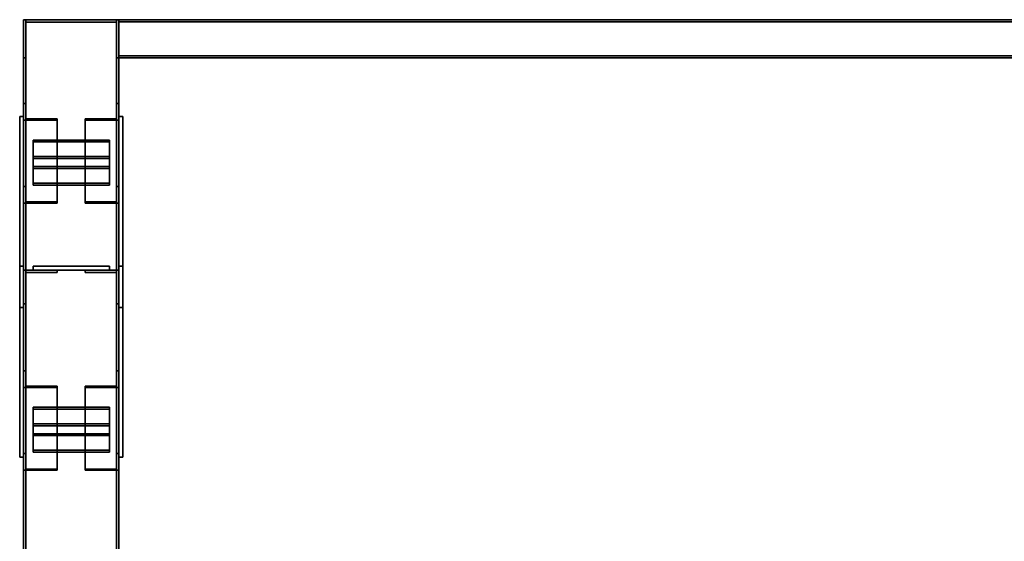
# Model space of a CAD drawing. Extents: x 13429 to 13460.1, y 572.8 to 605.1.
# Tile 197 of 256: x 13428.998 to 13430.288, y 604.463 to 605.146. Entities that reach past the tile are written whole.
import ezdxf

# ---------------------------------------------------------------- set-up
doc = ezdxf.new("R2010")
doc.units = 0
doc.header["$LTSCALE"] = 150
doc.header["$MEASUREMENT"] = 0
doc.layers.add('3DFACE_PLATE', color=7, linetype='CONTINUOUS')
doc.layers.add('3DFACE_SHAPE', color=7, linetype='CONTINUOUS')

msp = doc.modelspace()

# ---------------------------------------------------------------- linework, layer by layer
at = {"layer": '3DFACE_PLATE', "color": 6}
for points, invisible_edges in [([(13428.9983, 605.019, 0.165), (13428.9983, 605.019, 0.02), (13428.9983, 604.769, 0.165)], 2), ([(13428.9983, 605.019, 0.02), (13428.9983, 604.769, 0.02), (13428.9983, 604.769, 0.165)], 12), ([(13428.9983, 604.769, 0.165), (13429.0033, 604.769, 0.165), (13428.9983, 605.019, 0.165)], 2), ([(13429.0033, 604.769, 0.165), (13429.0033, 605.019, 0.165), (13428.9983, 605.019, 0.165)], 12), ([(13428.9983, 605.019, 0.02), (13429.0033, 605.019, 0.02), (13428.9983, 604.769, 0.02)], 2), ([(13429.0033, 605.019, 0.02), (13429.0033, 604.769, 0.02), (13428.9983, 604.769, 0.02)], 12), ([(13428.9983, 605.019, 0.165), (13429.0033, 605.019, 0.165), (13428.9983, 605.019, 0.02)], 2), ([(13429.0033, 605.019, 0.165), (13429.0033, 605.019, 0.02), (13428.9983, 605.019, 0.02)], 12), ([(13429.0033, 604.769, 0.165), (13429.0033, 604.769, 0.02), (13429.0033, 605.019, 0.165)], 2), ([(13429.0033, 604.769, 0.02), (13429.0033, 605.019, 0.02), (13429.0033, 605.019, 0.165)], 12), ([(13429.1283, 605.019, 0.165), (13429.1283, 605.019, 0.02), (13429.1283, 604.769, 0.165)], 2), ([(13429.1283, 605.019, 0.02), (13429.1283, 604.769, 0.02), (13429.1283, 604.769, 0.165)], 12), ([(13429.1283, 604.769, 0.165), (13429.1333, 604.769, 0.165), (13429.1283, 605.019, 0.165)], 2), ([(13429.1333, 604.769, 0.165), (13429.1333, 605.019, 0.165), (13429.1283, 605.019, 0.165)], 12), ([(13429.1283, 605.019, 0.02), (13429.1333, 605.019, 0.02), (13429.1283, 604.769, 0.02)], 2), ([(13429.1333, 605.019, 0.02), (13429.1333, 604.769, 0.02), (13429.1283, 604.769, 0.02)], 12), ([(13429.1283, 605.019, 0.165), (13429.1333, 605.019, 0.165), (13429.1283, 605.019, 0.02)], 2), ([(13429.1333, 605.019, 0.165), (13429.1333, 605.019, 0.02), (13429.1283, 605.019, 0.02)], 12), ([(13429.1333, 604.769, 0.165), (13429.1333, 604.769, 0.02), (13429.1333, 605.019, 0.165)], 2), ([(13429.1333, 604.769, 0.02), (13429.1333, 605.019, 0.02), (13429.1333, 605.019, 0.165)], 12), ([(13429.0158, 604.9536, 0.1254), (13429.0158, 604.9883, 0.1452), (13429.1158, 604.9536, 0.1254)], 2), ([(13429.0158, 604.9883, 0.1452), (13429.1158, 604.9883, 0.1452), (13429.1158, 604.9536, 0.1254)], 12), ([(13429.0158, 604.9859, 0.1496), (13429.0158, 604.9883, 0.1452), (13429.0158, 604.9511, 0.1297)], 2), ([(13429.0158, 604.9883, 0.1452), (13429.0158, 604.9536, 0.1254), (13429.0158, 604.9511, 0.1297)], 12), ([(13429.1158, 604.9859, 0.1496), (13429.1158, 604.9883, 0.1452), (13429.0158, 604.9859, 0.1496)], 2), ([(13429.1158, 604.9883, 0.1452), (13429.0158, 604.9883, 0.1452), (13429.0158, 604.9859, 0.1496)], 12), ([(13429.1158, 604.9511, 0.1297), (13429.1158, 604.9859, 0.1496), (13429.0158, 604.9511, 0.1297)], 2), ([(13429.1158, 604.9859, 0.1496), (13429.0158, 604.9859, 0.1496), (13429.0158, 604.9511, 0.1297)], 12), ([(13429.1158, 604.9536, 0.1254), (13429.1158, 604.9883, 0.1452), (13429.1158, 604.9859, 0.1496)], 12), ([(13429.1158, 604.9511, 0.1297), (13429.1158, 604.9536, 0.1254), (13429.1158, 604.9859, 0.1496)], 2), ([(13429.0158, 604.9319, 0.113), (13429.0158, 604.9666, 0.1328), (13429.1158, 604.9319, 0.113)], 2), ([(13429.0158, 604.9666, 0.1328), (13429.1158, 604.9666, 0.1328), (13429.1158, 604.9319, 0.113)], 12), ([(13429.0158, 604.9641, 0.1372), (13429.0158, 604.9666, 0.1328), (13429.0158, 604.9294, 0.1173)], 2), ([(13429.0158, 604.9666, 0.1328), (13429.0158, 604.9319, 0.113), (13429.0158, 604.9294, 0.1173)], 12), ([(13429.1158, 604.9641, 0.1372), (13429.1158, 604.9666, 0.1328), (13429.0158, 604.9641, 0.1372)], 2), ([(13429.1158, 604.9666, 0.1328), (13429.0158, 604.9666, 0.1328), (13429.0158, 604.9641, 0.1372)], 12), ([(13429.1158, 604.9294, 0.1173), (13429.1158, 604.9641, 0.1372), (13429.0158, 604.9294, 0.1173)], 2), ([(13429.1158, 604.9641, 0.1372), (13429.0158, 604.9641, 0.1372), (13429.0158, 604.9294, 0.1173)], 12), ([(13429.1158, 604.9319, 0.113), (13429.1158, 604.9666, 0.1328), (13429.1158, 604.9641, 0.1372)], 12), ([(13429.1158, 604.9294, 0.1173), (13429.1158, 604.9319, 0.113), (13429.1158, 604.9641, 0.1372)], 2), ([(13429.0158, 604.9511, 0.1297), (13429.0158, 604.9536, 0.1254), (13429.1158, 604.9511, 0.1297)], 2), ([(13429.0158, 604.9536, 0.1254), (13429.1158, 604.9536, 0.1254), (13429.1158, 604.9511, 0.1297)], 12), ([(13429.0158, 604.9294, 0.1173), (13429.0158, 604.9319, 0.113), (13429.1158, 604.9294, 0.1173)], 2), ([(13429.0158, 604.9319, 0.113), (13429.1158, 604.9319, 0.113), (13429.1158, 604.9294, 0.1173)], 12), ([(13428.9983, 604.573, 0.055), (13428.9983, 604.573, 0.2), (13428.9983, 604.823, 0.055)], 2), ([(13428.9983, 604.573, 0.2), (13428.9983, 604.823, 0.2), (13428.9983, 604.823, 0.055)], 12), ([(13428.9983, 604.823, 0.055), (13429.0033, 604.823, 0.055), (13428.9983, 604.573, 0.055)], 2), ([(13429.0033, 604.823, 0.055), (13429.0033, 604.573, 0.055), (13428.9983, 604.573, 0.055)], 12), ([(13428.9983, 604.823, 0.2), (13429.0033, 604.823, 0.2), (13428.9983, 604.823, 0.055)], 2), ([(13429.0033, 604.823, 0.2), (13429.0033, 604.823, 0.055), (13428.9983, 604.823, 0.055)], 12), ([(13428.9983, 604.573, 0.2), (13429.0033, 604.573, 0.2), (13428.9983, 604.823, 0.2)], 2), ([(13429.0033, 604.573, 0.2), (13429.0033, 604.823, 0.2), (13428.9983, 604.823, 0.2)], 12), ([(13429.0033, 604.823, 0.055), (13429.0033, 604.823, 0.2), (13429.0033, 604.573, 0.055)], 2), ([(13429.0033, 604.823, 0.2), (13429.0033, 604.573, 0.2), (13429.0033, 604.573, 0.055)], 12), ([(13429.1158, 604.823, 0.1135), (13429.1158, 604.823, 0.0735), (13429.0158, 604.823, 0.1135)], 2), ([(13429.1158, 604.823, 0.0735), (13429.0158, 604.823, 0.0735), (13429.0158, 604.823, 0.1135)], 12), ([(13429.0158, 604.823, 0.1135), (13429.0158, 604.818, 0.1135), (13429.1158, 604.823, 0.1135)], 2), ([(13429.0158, 604.818, 0.1135), (13429.1158, 604.818, 0.1135), (13429.1158, 604.823, 0.1135)], 12), ([(13429.0158, 604.823, 0.0735), (13429.0158, 604.818, 0.0735), (13429.0158, 604.823, 0.1135)], 2), ([(13429.0158, 604.818, 0.0735), (13429.0158, 604.818, 0.1135), (13429.0158, 604.823, 0.1135)], 12), ([(13429.1158, 604.823, 0.0735), (13429.1158, 604.818, 0.0735), (13429.0158, 604.823, 0.0735)], 2), ([(13429.1158, 604.818, 0.0735), (13429.0158, 604.818, 0.0735), (13429.0158, 604.823, 0.0735)], 12), ([(13429.1158, 604.823, 0.1465), (13429.1158, 604.823, 0.1065), (13429.0158, 604.823, 0.1465)], 2), ([(13429.1158, 604.823, 0.1065), (13429.0158, 604.823, 0.1065), (13429.0158, 604.823, 0.1465)], 12), ([(13429.0158, 604.823, 0.1465), (13429.0158, 604.818, 0.1465), (13429.1158, 604.823, 0.1465)], 2), ([(13429.0158, 604.818, 0.1465), (13429.1158, 604.818, 0.1465), (13429.1158, 604.823, 0.1465)], 12), ([(13429.0158, 604.823, 0.1065), (13429.0158, 604.818, 0.1065), (13429.0158, 604.823, 0.1465)], 2), ([(13429.0158, 604.818, 0.1065), (13429.0158, 604.818, 0.1465), (13429.0158, 604.823, 0.1465)], 12), ([(13429.1158, 604.823, 0.1065), (13429.1158, 604.818, 0.1065), (13429.0158, 604.823, 0.1065)], 2), ([(13429.1158, 604.818, 0.1065), (13429.0158, 604.818, 0.1065), (13429.0158, 604.823, 0.1065)], 12), ([(13429.0158, 604.818, 0.1135), (13429.0158, 604.818, 0.0735), (13429.1158, 604.818, 0.1135)], 2), ([(13429.0158, 604.818, 0.0735), (13429.1158, 604.818, 0.0735), (13429.1158, 604.818, 0.1135)], 12), ([(13429.0158, 604.818, 0.1465), (13429.0158, 604.818, 0.1065), (13429.1158, 604.818, 0.1465)], 2), ([(13429.0158, 604.818, 0.1065), (13429.1158, 604.818, 0.1065), (13429.1158, 604.818, 0.1465)], 12), ([(13429.1158, 604.823, 0.1135), (13429.1158, 604.818, 0.1135), (13429.1158, 604.823, 0.0735)], 2), ([(13429.1158, 604.818, 0.1135), (13429.1158, 604.818, 0.0735), (13429.1158, 604.823, 0.0735)], 12), ([(13429.1158, 604.823, 0.1465), (13429.1158, 604.818, 0.1465), (13429.1158, 604.823, 0.1065)], 2), ([(13429.1158, 604.818, 0.1465), (13429.1158, 604.818, 0.1065), (13429.1158, 604.823, 0.1065)], 12), ([(13429.1283, 604.573, 0.055), (13429.1283, 604.573, 0.2), (13429.1283, 604.823, 0.055)], 2), ([(13429.1283, 604.573, 0.2), (13429.1283, 604.823, 0.2), (13429.1283, 604.823, 0.055)], 12), ([(13429.1283, 604.823, 0.055), (13429.1333, 604.823, 0.055), (13429.1283, 604.573, 0.055)], 2), ([(13429.1333, 604.823, 0.055), (13429.1333, 604.573, 0.055), (13429.1283, 604.573, 0.055)], 12), ([(13429.1283, 604.823, 0.2), (13429.1333, 604.823, 0.2), (13429.1283, 604.823, 0.055)], 2), ([(13429.1333, 604.823, 0.2), (13429.1333, 604.823, 0.055), (13429.1283, 604.823, 0.055)], 12), ([(13429.1283, 604.573, 0.2), (13429.1333, 604.573, 0.2), (13429.1283, 604.823, 0.2)], 2), ([(13429.1333, 604.573, 0.2), (13429.1333, 604.823, 0.2), (13429.1283, 604.823, 0.2)], 12), ([(13429.1333, 604.823, 0.055), (13429.1333, 604.823, 0.2), (13429.1333, 604.573, 0.055)], 2), ([(13429.1333, 604.823, 0.2), (13429.1333, 604.573, 0.2), (13429.1333, 604.573, 0.055)], 12), ([(13428.9983, 604.769, 0.02), (13429.0033, 604.769, 0.02), (13428.9983, 604.769, 0.165)], 2), ([(13429.0033, 604.769, 0.02), (13429.0033, 604.769, 0.165), (13428.9983, 604.769, 0.165)], 12), ([(13429.1283, 604.769, 0.02), (13429.1333, 604.769, 0.02), (13429.1283, 604.769, 0.165)], 2), ([(13429.1333, 604.769, 0.02), (13429.1333, 604.769, 0.165), (13429.1283, 604.769, 0.165)], 12), ([(13429.0158, 604.6036, 0.1254), (13429.0158, 604.6383, 0.1452), (13429.1158, 604.6036, 0.1254)], 2), ([(13429.0158, 604.6383, 0.1452), (13429.1158, 604.6383, 0.1452), (13429.1158, 604.6036, 0.1254)], 12), ([(13429.0158, 604.6359, 0.1496), (13429.0158, 604.6383, 0.1452), (13429.0158, 604.6011, 0.1297)], 2), ([(13429.0158, 604.6383, 0.1452), (13429.0158, 604.6036, 0.1254), (13429.0158, 604.6011, 0.1297)], 12), ([(13429.1158, 604.6359, 0.1496), (13429.1158, 604.6383, 0.1452), (13429.0158, 604.6359, 0.1496)], 2), ([(13429.1158, 604.6383, 0.1452), (13429.0158, 604.6383, 0.1452), (13429.0158, 604.6359, 0.1496)], 12), ([(13429.1158, 604.6036, 0.1254), (13429.1158, 604.6383, 0.1452), (13429.1158, 604.6359, 0.1496)], 12), ([(13429.1158, 604.6011, 0.1297), (13429.1158, 604.6359, 0.1496), (13429.0158, 604.6011, 0.1297)], 2), ([(13429.1158, 604.6359, 0.1496), (13429.0158, 604.6359, 0.1496), (13429.0158, 604.6011, 0.1297)], 12), ([(13429.1158, 604.6011, 0.1297), (13429.1158, 604.6036, 0.1254), (13429.1158, 604.6359, 0.1496)], 2), ([(13429.0158, 604.5819, 0.113), (13429.0158, 604.6166, 0.1328), (13429.1158, 604.5819, 0.113)], 2), ([(13429.0158, 604.6166, 0.1328), (13429.1158, 604.6166, 0.1328), (13429.1158, 604.5819, 0.113)], 12), ([(13429.0158, 604.6141, 0.1372), (13429.0158, 604.6166, 0.1328), (13429.0158, 604.5794, 0.1173)], 2), ([(13429.0158, 604.6166, 0.1328), (13429.0158, 604.5819, 0.113), (13429.0158, 604.5794, 0.1173)], 12), ([(13429.1158, 604.6141, 0.1372), (13429.1158, 604.6166, 0.1328), (13429.0158, 604.6141, 0.1372)], 2), ([(13429.1158, 604.6166, 0.1328), (13429.0158, 604.6166, 0.1328), (13429.0158, 604.6141, 0.1372)], 12), ([(13429.1158, 604.5794, 0.1173), (13429.1158, 604.6141, 0.1372), (13429.0158, 604.5794, 0.1173)], 2), ([(13429.1158, 604.6141, 0.1372), (13429.0158, 604.6141, 0.1372), (13429.0158, 604.5794, 0.1173)], 12), ([(13429.1158, 604.5819, 0.113), (13429.1158, 604.6166, 0.1328), (13429.1158, 604.6141, 0.1372)], 12), ([(13429.1158, 604.5794, 0.1173), (13429.1158, 604.5819, 0.113), (13429.1158, 604.6141, 0.1372)], 2), ([(13429.0158, 604.6011, 0.1297), (13429.0158, 604.6036, 0.1254), (13429.1158, 604.6011, 0.1297)], 2), ([(13429.0158, 604.6036, 0.1254), (13429.1158, 604.6036, 0.1254), (13429.1158, 604.6011, 0.1297)], 12), ([(13428.9983, 604.573, 0.055), (13429.0033, 604.573, 0.055), (13428.9983, 604.573, 0.2)], 2), ([(13429.0033, 604.573, 0.055), (13429.0033, 604.573, 0.2), (13428.9983, 604.573, 0.2)], 12), ([(13429.0158, 604.5794, 0.1173), (13429.0158, 604.5819, 0.113), (13429.1158, 604.5794, 0.1173)], 2), ([(13429.0158, 604.5819, 0.113), (13429.1158, 604.5819, 0.113), (13429.1158, 604.5794, 0.1173)], 12), ([(13429.1283, 604.573, 0.055), (13429.1333, 604.573, 0.055), (13429.1283, 604.573, 0.2)], 2), ([(13429.1333, 604.573, 0.055), (13429.1333, 604.573, 0.2), (13429.1283, 604.573, 0.2)], 12)]:
    msp.add_3dface(points, dxfattribs=dict(at, invisible_edges=invisible_edges))
at = {"layer": '3DFACE_SHAPE', "color": 13}
for points, invisible_edges in [([(13429.0033, 605.096, 0.42), (13429.0064, 605.143, 0.42), (13429.0033, 605.146, 0.42)], 3), ([(13429.0064, 605.143, 0.42), (13429.1253, 605.143, 0.42), (13429.0033, 605.146, 0.42)], 14), ([(13429.0033, 605.146, 0.42), (13429.1253, 605.143, 0.42), (13429.1283, 605.146, 0.42)], 3), ([(13429.1283, 605.146, 0.02), (13429.0064, 605.143, 0.02), (13429.0033, 605.146, 0.02)], 3), ([(13429.0064, 605.143, 0.02), (13429.0033, 605.096, 0.02), (13429.0033, 605.146, 0.02)], 13), ([(13429.0033, 605.146, 0.42), (13429.0033, 605.146, 0.02), (13429.0033, 605.096, 0.42)], 2), ([(13429.0033, 605.146, 0.02), (13429.0033, 605.096, 0.02), (13429.0033, 605.096, 0.42)], 12), ([(13429.1283, 605.146, 0.42), (13429.1283, 605.146, 0.02), (13429.0033, 605.146, 0.42)], 2), ([(13429.1283, 605.146, 0.02), (13429.0033, 605.146, 0.02), (13429.0033, 605.146, 0.42)], 12), ([(13429.0064, 605.146, 0.05), (13429.0064, 605.146, 0.003), (13429.0033, 605.146, 0.05)], 2), ([(13429.0033, 605.146, 0.05), (13429.0064, 605.146, 0.003), (13429.0033, 605.146)], 3), ([(13429.0064, 605.146, 0.003), (13429.1253, 605.146, 0.003), (13429.0033, 605.146)], 14), ([(13429.0033, 605.146), (13429.1253, 605.146, 0.003), (13429.1283, 605.146)], 3), ([(13429.0033, 604.446, 0.05), (13429.0033, 605.146, 0.05), (13429.0033, 604.446)], 2), ([(13429.0033, 605.146, 0.05), (13429.0033, 605.146), (13429.0033, 604.446)], 12), ([(13429.0064, 604.446, 0.05), (13429.0064, 605.146, 0.05), (13429.0033, 604.446, 0.05)], 2), ([(13429.0064, 605.146, 0.05), (13429.0033, 605.146, 0.05), (13429.0033, 604.446, 0.05)], 12), ([(13429.0033, 604.446), (13429.0033, 605.146), (13429.1283, 604.446)], 2), ([(13429.0033, 605.146), (13429.1283, 605.146), (13429.1283, 604.446)], 12), ([(13429.1283, 605.146, 0.22), (13429.0064, 605.146, 0.217), (13429.0033, 605.146, 0.22)], 3), ([(13429.0064, 605.146, 0.217), (13429.0033, 605.146, 0.17), (13429.0033, 605.146, 0.22)], 13), ([(13429.0064, 605.146, 0.217), (13429.0064, 605.146, 0.17), (13429.0033, 605.146, 0.17)], 12), ([(13429.0033, 604.446, 0.17), (13429.0033, 605.146, 0.17), (13429.0064, 604.446, 0.17)], 2), ([(13429.0033, 605.146, 0.17), (13429.0064, 605.146, 0.17), (13429.0064, 604.446, 0.17)], 12), ([(13429.0033, 604.446, 0.22), (13429.0033, 605.146, 0.22), (13429.0033, 604.446, 0.17)], 2), ([(13429.0033, 605.146, 0.22), (13429.0033, 605.146, 0.17), (13429.0033, 604.446, 0.17)], 12), ([(13429.1283, 604.446, 0.22), (13429.1283, 605.146, 0.22), (13429.0033, 604.446, 0.22)], 2), ([(13429.1283, 605.146, 0.22), (13429.0033, 605.146, 0.22), (13429.0033, 604.446, 0.22)], 12), ([(13429.0064, 605.096, 0.42), (13429.0064, 605.143, 0.42), (13429.0033, 605.096, 0.42)], 2), ([(13429.0064, 605.143, 0.02), (13429.0064, 605.096, 0.02), (13429.0033, 605.096, 0.02)], 12), ([(13429.1253, 605.143, 0.02), (13429.0064, 605.143, 0.02), (13429.1283, 605.146, 0.02)], 14), ([(13429.0064, 604.446, 0.003), (13429.0064, 605.146, 0.003), (13429.0064, 604.446, 0.05)], 2), ([(13429.0064, 605.146, 0.003), (13429.0064, 605.146, 0.05), (13429.0064, 604.446, 0.05)], 12), ([(13429.1253, 604.446, 0.003), (13429.1253, 605.146, 0.003), (13429.0064, 604.446, 0.003)], 2), ([(13429.1253, 605.146, 0.003), (13429.0064, 605.146, 0.003), (13429.0064, 604.446, 0.003)], 12), ([(13429.1253, 605.146, 0.217), (13429.0064, 605.146, 0.217), (13429.1283, 605.146, 0.22)], 14), ([(13429.0064, 604.446, 0.217), (13429.0064, 605.146, 0.217), (13429.1253, 604.446, 0.217)], 2), ([(13429.0064, 605.146, 0.217), (13429.1253, 605.146, 0.217), (13429.1253, 604.446, 0.217)], 12), ([(13429.0064, 604.446, 0.17), (13429.0064, 605.146, 0.17), (13429.0064, 604.446, 0.217)], 2), ([(13429.0064, 605.146, 0.17), (13429.0064, 605.146, 0.217), (13429.0064, 604.446, 0.217)], 12), ([(13429.0064, 605.143, 0.42), (13429.0064, 605.143, 0.02), (13429.1253, 605.143, 0.42)], 2), ([(13429.0064, 605.143, 0.02), (13429.1253, 605.143, 0.02), (13429.1253, 605.143, 0.42)], 12), ([(13429.0064, 605.096, 0.42), (13429.0064, 605.096, 0.02), (13429.0064, 605.143, 0.42)], 2), ([(13429.0064, 605.096, 0.02), (13429.0064, 605.143, 0.02), (13429.0064, 605.143, 0.42)], 12), ([(13429.1253, 605.143, 0.42), (13429.1283, 605.096, 0.42), (13429.1283, 605.146, 0.42)], 13), ([(13429.1283, 605.096, 0.02), (13429.1253, 605.143, 0.02), (13429.1283, 605.146, 0.02)], 3), ([(13429.1253, 605.146, 0.003), (13429.1283, 605.146, 0.05), (13429.1283, 605.146)], 13), ([(13429.1253, 605.146, 0.003), (13429.1253, 605.146, 0.05), (13429.1283, 605.146, 0.05)], 12), ([(13429.1253, 604.446, 0.05), (13429.1253, 605.146, 0.05), (13429.1253, 604.446, 0.003)], 2), ([(13429.1253, 605.146, 0.05), (13429.1253, 605.146, 0.003), (13429.1253, 604.446, 0.003)], 12), ([(13429.1283, 604.446, 0.05), (13429.1283, 605.146, 0.05), (13429.1253, 604.446, 0.05)], 2), ([(13429.1283, 605.146, 0.05), (13429.1253, 605.146, 0.05), (13429.1253, 604.446, 0.05)], 12), ([(13429.1253, 605.146, 0.17), (13429.1253, 605.146, 0.217), (13429.1283, 605.146, 0.17)], 2), ([(13429.1283, 605.146, 0.17), (13429.1253, 605.146, 0.217), (13429.1283, 605.146, 0.22)], 3), ([(13429.1253, 604.446, 0.17), (13429.1253, 605.146, 0.17), (13429.1283, 604.446, 0.17)], 2), ([(13429.1253, 605.146, 0.17), (13429.1283, 605.146, 0.17), (13429.1283, 604.446, 0.17)], 12), ([(13429.1253, 604.446, 0.217), (13429.1253, 605.146, 0.217), (13429.1253, 604.446, 0.17)], 2), ([(13429.1253, 605.146, 0.217), (13429.1253, 605.146, 0.17), (13429.1253, 604.446, 0.17)], 12), ([(13429.1253, 605.143, 0.42), (13429.1253, 605.096, 0.42), (13429.1283, 605.096, 0.42)], 12), ([(13429.1253, 605.096, 0.02), (13429.1253, 605.143, 0.02), (13429.1283, 605.096, 0.02)], 2), ([(13429.1253, 605.143, 0.42), (13429.1253, 605.143, 0.02), (13429.1253, 605.096, 0.42)], 2), ([(13429.1253, 605.143, 0.02), (13429.1253, 605.096, 0.02), (13429.1253, 605.096, 0.42)], 12), ([(13429.1283, 605.096, 0.12), (13429.1283, 605.1434, 0.1226), (13429.1283, 605.146, 0.12)], 3), ([(13429.1283, 605.1434, 0.1226), (13429.1283, 605.1434, 0.2173), (13429.1283, 605.146, 0.12)], 14), ([(13429.1283, 605.146, 0.12), (13429.1283, 605.1434, 0.2173), (13429.1283, 605.146, 0.22)], 3), ([(13429.1283, 605.1434, 0.2173), (13429.1283, 605.0987, 0.2173), (13429.1283, 605.146, 0.22)], 14), ([(13429.1283, 605.146, 0.22), (13429.1283, 605.0987, 0.2173), (13429.1283, 605.096, 0.22)], 3), ([(13429.1283, 605.096, 0.22), (13434.0283, 605.096, 0.22), (13429.1283, 605.146, 0.22)], 2), ([(13434.0283, 605.096, 0.22), (13434.0283, 605.146, 0.22), (13429.1283, 605.146, 0.22)], 12), ([(13429.1283, 605.146, 0.12), (13434.0283, 605.146, 0.12), (13429.1283, 605.096, 0.12)], 2), ([(13434.0283, 605.146, 0.12), (13434.0283, 605.096, 0.12), (13429.1283, 605.096, 0.12)], 12), ([(13429.1283, 605.146, 0.22), (13434.0283, 605.146, 0.22), (13429.1283, 605.146, 0.12)], 2), ([(13434.0283, 605.146, 0.22), (13434.0283, 605.146, 0.12), (13429.1283, 605.146, 0.12)], 12), ([(13429.1283, 605.096, 0.42), (13429.1283, 605.096, 0.02), (13429.1283, 605.146, 0.42)], 2), ([(13429.1283, 605.096, 0.02), (13429.1283, 605.146, 0.02), (13429.1283, 605.146, 0.42)], 12), ([(13429.1283, 604.446), (13429.1283, 605.146), (13429.1283, 604.446, 0.05)], 2), ([(13429.1283, 605.146), (13429.1283, 605.146, 0.05), (13429.1283, 604.446, 0.05)], 12), ([(13429.1283, 604.446, 0.17), (13429.1283, 605.146, 0.17), (13429.1283, 604.446, 0.22)], 2), ([(13429.1283, 605.146, 0.17), (13429.1283, 605.146, 0.22), (13429.1283, 604.446, 0.22)], 12), ([(13429.1283, 605.0987, 0.1226), (13429.1283, 605.1434, 0.1226), (13429.1283, 605.096, 0.12)], 14), ([(13429.1283, 605.1434, 0.2173), (13434.0283, 605.1434, 0.2173), (13429.1283, 605.0987, 0.2173)], 2), ([(13434.0283, 605.1434, 0.2173), (13434.0283, 605.0987, 0.2173), (13429.1283, 605.0987, 0.2173)], 12), ([(13429.1283, 605.1434, 0.1226), (13434.0283, 605.1434, 0.1226), (13429.1283, 605.1434, 0.2173)], 2), ([(13434.0283, 605.1434, 0.1226), (13434.0283, 605.1434, 0.2173), (13429.1283, 605.1434, 0.2173)], 12), ([(13429.1283, 605.0987, 0.1226), (13434.0283, 605.0987, 0.1226), (13429.1283, 605.1434, 0.1226)], 2), ([(13434.0283, 605.0987, 0.1226), (13434.0283, 605.1434, 0.1226), (13429.1283, 605.1434, 0.1226)], 12), ([(13429.0033, 605.096, 0.42), (13429.0033, 605.096, 0.02), (13429.0064, 605.096, 0.42)], 2), ([(13429.0033, 605.096, 0.02), (13429.0064, 605.096, 0.02), (13429.0064, 605.096, 0.42)], 12), ([(13429.1253, 605.096, 0.42), (13429.1253, 605.096, 0.02), (13429.1283, 605.096, 0.42)], 2), ([(13429.1253, 605.096, 0.02), (13429.1283, 605.096, 0.02), (13429.1283, 605.096, 0.42)], 12), ([(13429.1283, 605.0987, 0.132), (13429.1283, 605.0987, 0.1226), (13429.1283, 605.096, 0.132)], 2), ([(13429.1283, 605.096, 0.132), (13429.1283, 605.0987, 0.1226), (13429.1283, 605.096, 0.12)], 3), ([(13429.1283, 605.0987, 0.2173), (13429.1283, 605.096, 0.208), (13429.1283, 605.096, 0.22)], 13), ([(13429.1283, 605.0987, 0.2173), (13429.1283, 605.0987, 0.208), (13429.1283, 605.096, 0.208)], 12), ([(13429.1283, 605.0987, 0.208), (13434.0283, 605.0987, 0.208), (13429.1283, 605.096, 0.208)], 2), ([(13434.0283, 605.0987, 0.208), (13434.0283, 605.096, 0.208), (13429.1283, 605.096, 0.208)], 12), ([(13429.1283, 605.0987, 0.2173), (13434.0283, 605.0987, 0.2173), (13429.1283, 605.0987, 0.208)], 2), ([(13434.0283, 605.0987, 0.2173), (13434.0283, 605.0987, 0.208), (13429.1283, 605.0987, 0.208)], 12), ([(13429.1283, 605.0987, 0.132), (13434.0283, 605.0987, 0.132), (13429.1283, 605.0987, 0.1226)], 2), ([(13434.0283, 605.0987, 0.132), (13434.0283, 605.0987, 0.1226), (13429.1283, 605.0987, 0.1226)], 12), ([(13429.1283, 605.096, 0.132), (13434.0283, 605.096, 0.132), (13429.1283, 605.0987, 0.132)], 2), ([(13434.0283, 605.096, 0.132), (13434.0283, 605.0987, 0.132), (13429.1283, 605.0987, 0.132)], 12), ([(13429.1283, 605.096, 0.208), (13434.0283, 605.096, 0.208), (13429.1283, 605.096, 0.22)], 2), ([(13434.0283, 605.096, 0.208), (13434.0283, 605.096, 0.22), (13429.1283, 605.096, 0.22)], 12), ([(13429.1283, 605.096, 0.12), (13434.0283, 605.096, 0.12), (13429.1283, 605.096, 0.132)], 2), ([(13434.0283, 605.096, 0.12), (13434.0283, 605.096, 0.132), (13429.1283, 605.096, 0.132)], 12), ([(13429.0065, 605.016, 0.1573), (13429.0033, 605.0362, 0.1219), (13429.0033, 605.0144, 0.1601)], 13), ([(13429.0065, 605.016, 0.1573), (13429.0065, 605.0362, 0.1219), (13429.0033, 605.0362, 0.1219)], 12), ([(13429.0033, 605.0362, 0.1219), (13429.0033, 604.9277, 0.0599), (13429.0033, 605.0144, 0.1601)], 2), ([(13429.0065, 605.0362, 0.1219), (13429.0065, 604.9277, 0.0599), (13429.0033, 605.0362, 0.1219)], 2), ([(13429.0065, 604.9277, 0.0599), (13429.0033, 604.9277, 0.0599), (13429.0033, 605.0362, 0.1219)], 12), ([(13429.0065, 605.016, 0.1573), (13429.0065, 604.9074, 0.0953), (13429.0065, 605.0362, 0.1219)], 2), ([(13429.0065, 604.9074, 0.0953), (13429.0065, 604.9277, 0.0599), (13429.0065, 605.0362, 0.1219)], 12), ([(13429.1251, 605.0362, 0.1219), (13429.1251, 605.016, 0.1573), (13429.1283, 605.0362, 0.1219)], 2), ([(13429.1283, 605.0362, 0.1219), (13429.1251, 605.016, 0.1573), (13429.1283, 605.0144, 0.1601)], 3), ([(13429.1251, 604.9277, 0.0599), (13429.1251, 605.0362, 0.1219), (13429.1283, 604.9277, 0.0599)], 2), ([(13429.1251, 605.0362, 0.1219), (13429.1283, 605.0362, 0.1219), (13429.1283, 604.9277, 0.0599)], 12), ([(13429.1251, 605.016, 0.1573), (13429.1251, 605.0362, 0.1219), (13429.1251, 604.9277, 0.0599)], 12), ([(13429.1283, 604.9277, 0.0599), (13429.1283, 605.0362, 0.1219), (13429.1283, 604.9058, 0.0981)], 2), ([(13429.1283, 605.0362, 0.1219), (13429.1283, 605.0144, 0.1601), (13429.1283, 604.9058, 0.0981)], 12), ([(13429.0473, 605.0144, 0.1601), (13429.0065, 605.016, 0.1573), (13429.0033, 605.0144, 0.1601)], 3), ([(13429.0033, 604.9277, 0.0599), (13429.0033, 604.9058, 0.0981), (13429.0033, 605.0144, 0.1601)], 12), ([(13429.0033, 605.0144, 0.1601), (13429.0033, 604.9058, 0.0981), (13429.0473, 605.0144, 0.1601)], 2), ([(13429.0033, 604.9058, 0.0981), (13429.0473, 604.9058, 0.0981), (13429.0473, 605.0144, 0.1601)], 12), ([(13429.0473, 605.016, 0.1573), (13429.0065, 605.016, 0.1573), (13429.0473, 605.0144, 0.1601)], 2), ([(13429.0473, 605.016, 0.1573), (13429.0473, 604.9074, 0.0953), (13429.0065, 605.016, 0.1573)], 2), ([(13429.0473, 604.9074, 0.0953), (13429.0065, 604.9074, 0.0953), (13429.0065, 605.016, 0.1573)], 12), ([(13429.0473, 605.0144, 0.1601), (13429.0473, 604.9058, 0.0981), (13429.0473, 605.016, 0.1573)], 2), ([(13429.0473, 604.9058, 0.0981), (13429.0473, 604.9074, 0.0953), (13429.0473, 605.016, 0.1573)], 12), ([(13429.1251, 605.016, 0.1573), (13429.0843, 605.0144, 0.1601), (13429.1283, 605.0144, 0.1601)], 13), ([(13429.1251, 605.016, 0.1573), (13429.0843, 605.016, 0.1573), (13429.0843, 605.0144, 0.1601)], 12), ([(13429.0843, 604.9074, 0.0953), (13429.0843, 605.016, 0.1573), (13429.1251, 604.9074, 0.0953)], 2), ([(13429.0843, 605.016, 0.1573), (13429.1251, 605.016, 0.1573), (13429.1251, 604.9074, 0.0953)], 12), ([(13429.0843, 605.0144, 0.1601), (13429.0843, 605.016, 0.1573), (13429.0843, 604.9074, 0.0953)], 12), ([(13429.0843, 604.9058, 0.0981), (13429.0843, 605.0144, 0.1601), (13429.0843, 604.9074, 0.0953)], 2), ([(13429.1283, 604.9058, 0.0981), (13429.1283, 605.0144, 0.1601), (13429.0843, 604.9058, 0.0981)], 2), ([(13429.1283, 605.0144, 0.1601), (13429.0843, 605.0144, 0.1601), (13429.0843, 604.9058, 0.0981)], 12), ([(13429.1251, 604.9074, 0.0953), (13429.1251, 605.016, 0.1573), (13429.1251, 604.9277, 0.0599)], 2), ([(13429.0065, 604.9277, 0.0599), (13429.0065, 604.9074, 0.0953), (13429.0033, 604.9277, 0.0599)], 2), ([(13429.0033, 604.9277, 0.0599), (13429.0065, 604.9074, 0.0953), (13429.0033, 604.9058, 0.0981)], 3), ([(13429.1251, 604.9074, 0.0953), (13429.1283, 604.9277, 0.0599), (13429.1283, 604.9058, 0.0981)], 13), ([(13429.1251, 604.9074, 0.0953), (13429.1251, 604.9277, 0.0599), (13429.1283, 604.9277, 0.0599)], 12), ([(13429.0065, 604.9074, 0.0953), (13429.0473, 604.9058, 0.0981), (13429.0033, 604.9058, 0.0981)], 13), ([(13429.0065, 604.9074, 0.0953), (13429.0473, 604.9074, 0.0953), (13429.0473, 604.9058, 0.0981)], 12), ([(13429.0843, 604.9074, 0.0953), (13429.1251, 604.9074, 0.0953), (13429.0843, 604.9058, 0.0981)], 2), ([(13429.0843, 604.9058, 0.0981), (13429.1251, 604.9074, 0.0953), (13429.1283, 604.9058, 0.0981)], 3), ([(13429.0473, 604.818, 0.0595), (13429.0065, 604.8148, 0.0595), (13429.0033, 604.818, 0.0595)], 3), ([(13429.0065, 604.8148, 0.0595), (13429.0033, 604.774, 0.0595), (13429.0033, 604.818, 0.0595)], 13), ([(13429.0033, 604.774, 0.1605), (13429.0065, 604.8148, 0.1605), (13429.0033, 604.818, 0.1605)], 3), ([(13429.0065, 604.8148, 0.1605), (13429.0473, 604.818, 0.1605), (13429.0033, 604.818, 0.1605)], 13), ([(13429.0033, 604.774, 0.0595), (13429.0033, 604.774, 0.1605), (13429.0033, 604.818, 0.0595)], 2), ([(13429.0033, 604.774, 0.1605), (13429.0033, 604.818, 0.1605), (13429.0033, 604.818, 0.0595)], 12), ([(13429.0033, 604.818, 0.0595), (13429.0033, 604.818, 0.1605), (13429.0473, 604.818, 0.0595)], 2), ([(13429.0033, 604.818, 0.1605), (13429.0473, 604.818, 0.1605), (13429.0473, 604.818, 0.0595)], 12), ([(13429.0473, 604.8148, 0.0595), (13429.0065, 604.8148, 0.0595), (13429.0473, 604.818, 0.0595)], 2), ([(13429.0065, 604.8148, 0.1605), (13429.0473, 604.8148, 0.1605), (13429.0473, 604.818, 0.1605)], 12), ([(13429.0473, 604.818, 0.0595), (13429.0473, 604.818, 0.1605), (13429.0473, 604.8148, 0.0595)], 2), ([(13429.0473, 604.818, 0.1605), (13429.0473, 604.8148, 0.1605), (13429.0473, 604.8148, 0.0595)], 12), ([(13429.0843, 604.8148, 0.1605), (13429.1251, 604.8148, 0.1605), (13429.0843, 604.818, 0.1605)], 2), ([(13429.0843, 604.818, 0.1605), (13429.1251, 604.8148, 0.1605), (13429.1283, 604.818, 0.1605)], 3), ([(13429.1251, 604.8148, 0.0595), (13429.0843, 604.818, 0.0595), (13429.1283, 604.818, 0.0595)], 13), ([(13429.1251, 604.8148, 0.0595), (13429.0843, 604.8148, 0.0595), (13429.0843, 604.818, 0.0595)], 12), ([(13429.0843, 604.818, 0.1605), (13429.0843, 604.818, 0.0595), (13429.0843, 604.8148, 0.1605)], 2), ([(13429.0843, 604.818, 0.0595), (13429.0843, 604.8148, 0.0595), (13429.0843, 604.8148, 0.1605)], 12), ([(13429.1283, 604.818, 0.1605), (13429.1283, 604.818, 0.0595), (13429.0843, 604.818, 0.1605)], 2), ([(13429.1283, 604.818, 0.0595), (13429.0843, 604.818, 0.0595), (13429.0843, 604.818, 0.1605)], 12), ([(13429.1251, 604.8148, 0.1605), (13429.1283, 604.774, 0.1605), (13429.1283, 604.818, 0.1605)], 13), ([(13429.1283, 604.774, 0.0595), (13429.1251, 604.8148, 0.0595), (13429.1283, 604.818, 0.0595)], 3), ([(13429.1283, 604.774, 0.1605), (13429.1283, 604.774, 0.0595), (13429.1283, 604.818, 0.1605)], 2), ([(13429.1283, 604.774, 0.0595), (13429.1283, 604.818, 0.0595), (13429.1283, 604.818, 0.1605)], 12), ([(13429.0065, 604.8148, 0.0595), (13429.0065, 604.774, 0.0595), (13429.0033, 604.774, 0.0595)], 12), ([(13429.0065, 604.774, 0.1605), (13429.0065, 604.8148, 0.1605), (13429.0033, 604.774, 0.1605)], 2), ([(13429.0065, 604.8148, 0.0595), (13429.0065, 604.8148, 0.1605), (13429.0065, 604.774, 0.0595)], 2), ([(13429.0065, 604.8148, 0.1605), (13429.0065, 604.774, 0.1605), (13429.0065, 604.774, 0.0595)], 12), ([(13429.0473, 604.8148, 0.0595), (13429.0473, 604.8148, 0.1605), (13429.0065, 604.8148, 0.0595)], 2), ([(13429.0473, 604.8148, 0.1605), (13429.0065, 604.8148, 0.1605), (13429.0065, 604.8148, 0.0595)], 12), ([(13429.0843, 604.8148, 0.1605), (13429.0843, 604.8148, 0.0595), (13429.1251, 604.8148, 0.1605)], 2), ([(13429.0843, 604.8148, 0.0595), (13429.1251, 604.8148, 0.0595), (13429.1251, 604.8148, 0.1605)], 12), ([(13429.1251, 604.8148, 0.1605), (13429.1251, 604.774, 0.1605), (13429.1283, 604.774, 0.1605)], 12), ([(13429.1251, 604.774, 0.0595), (13429.1251, 604.8148, 0.0595), (13429.1283, 604.774, 0.0595)], 2), ([(13429.1251, 604.8148, 0.1605), (13429.1251, 604.8148, 0.0595), (13429.1251, 604.774, 0.1605)], 2), ([(13429.1251, 604.8148, 0.0595), (13429.1251, 604.774, 0.0595), (13429.1251, 604.774, 0.1605)], 12), ([(13429.0065, 604.774, 0.0595), (13429.0065, 604.774, 0.1605), (13429.0033, 604.774, 0.0595)], 2), ([(13429.0065, 604.774, 0.1605), (13429.0033, 604.774, 0.1605), (13429.0033, 604.774, 0.0595)], 12), ([(13429.1251, 604.774, 0.1605), (13429.1251, 604.774, 0.0595), (13429.1283, 604.774, 0.1605)], 2), ([(13429.1251, 604.774, 0.0595), (13429.1283, 604.774, 0.0595), (13429.1283, 604.774, 0.1605)], 12), ([(13429.0065, 604.666, 0.1573), (13429.0033, 604.6862, 0.1219), (13429.0033, 604.6644, 0.1601)], 13), ([(13429.0065, 604.666, 0.1573), (13429.0065, 604.6862, 0.1219), (13429.0033, 604.6862, 0.1219)], 12), ([(13429.0033, 604.6862, 0.1219), (13429.0033, 604.5777, 0.0599), (13429.0033, 604.6644, 0.1601)], 2), ([(13429.0065, 604.6862, 0.1219), (13429.0065, 604.5777, 0.0599), (13429.0033, 604.6862, 0.1219)], 2), ([(13429.0065, 604.5777, 0.0599), (13429.0033, 604.5777, 0.0599), (13429.0033, 604.6862, 0.1219)], 12), ([(13429.0065, 604.666, 0.1573), (13429.0065, 604.5574, 0.0953), (13429.0065, 604.6862, 0.1219)], 2), ([(13429.0065, 604.5574, 0.0953), (13429.0065, 604.5777, 0.0599), (13429.0065, 604.6862, 0.1219)], 12), ([(13429.1251, 604.6862, 0.1219), (13429.1251, 604.666, 0.1573), (13429.1283, 604.6862, 0.1219)], 2), ([(13429.1283, 604.6862, 0.1219), (13429.1251, 604.666, 0.1573), (13429.1283, 604.6644, 0.1601)], 3), ([(13429.1251, 604.5777, 0.0599), (13429.1251, 604.6862, 0.1219), (13429.1283, 604.5777, 0.0599)], 2), ([(13429.1251, 604.6862, 0.1219), (13429.1283, 604.6862, 0.1219), (13429.1283, 604.5777, 0.0599)], 12), ([(13429.1251, 604.666, 0.1573), (13429.1251, 604.6862, 0.1219), (13429.1251, 604.5777, 0.0599)], 12), ([(13429.1283, 604.5777, 0.0599), (13429.1283, 604.6862, 0.1219), (13429.1283, 604.5558, 0.0981)], 2), ([(13429.1283, 604.6862, 0.1219), (13429.1283, 604.6644, 0.1601), (13429.1283, 604.5558, 0.0981)], 12), ([(13429.0473, 604.6644, 0.1601), (13429.0065, 604.666, 0.1573), (13429.0033, 604.6644, 0.1601)], 3), ([(13429.0033, 604.5777, 0.0599), (13429.0033, 604.5558, 0.0981), (13429.0033, 604.6644, 0.1601)], 12), ([(13429.0033, 604.6644, 0.1601), (13429.0033, 604.5558, 0.0981), (13429.0473, 604.6644, 0.1601)], 2), ([(13429.0033, 604.5558, 0.0981), (13429.0473, 604.5558, 0.0981), (13429.0473, 604.6644, 0.1601)], 12), ([(13429.0473, 604.666, 0.1573), (13429.0065, 604.666, 0.1573), (13429.0473, 604.6644, 0.1601)], 2), ([(13429.0473, 604.666, 0.1573), (13429.0473, 604.5574, 0.0953), (13429.0065, 604.666, 0.1573)], 2), ([(13429.0473, 604.5574, 0.0953), (13429.0065, 604.5574, 0.0953), (13429.0065, 604.666, 0.1573)], 12), ([(13429.0473, 604.6644, 0.1601), (13429.0473, 604.5558, 0.0981), (13429.0473, 604.666, 0.1573)], 2), ([(13429.0473, 604.5558, 0.0981), (13429.0473, 604.5574, 0.0953), (13429.0473, 604.666, 0.1573)], 12), ([(13429.1251, 604.666, 0.1573), (13429.0843, 604.6644, 0.1601), (13429.1283, 604.6644, 0.1601)], 13), ([(13429.1251, 604.666, 0.1573), (13429.0843, 604.666, 0.1573), (13429.0843, 604.6644, 0.1601)], 12), ([(13429.0843, 604.5574, 0.0953), (13429.0843, 604.666, 0.1573), (13429.1251, 604.5574, 0.0953)], 2), ([(13429.0843, 604.666, 0.1573), (13429.1251, 604.666, 0.1573), (13429.1251, 604.5574, 0.0953)], 12), ([(13429.0843, 604.6644, 0.1601), (13429.0843, 604.666, 0.1573), (13429.0843, 604.5574, 0.0953)], 12), ([(13429.0843, 604.5558, 0.0981), (13429.0843, 604.6644, 0.1601), (13429.0843, 604.5574, 0.0953)], 2), ([(13429.1283, 604.5558, 0.0981), (13429.1283, 604.6644, 0.1601), (13429.0843, 604.5558, 0.0981)], 2), ([(13429.1283, 604.6644, 0.1601), (13429.0843, 604.6644, 0.1601), (13429.0843, 604.5558, 0.0981)], 12), ([(13429.1251, 604.5574, 0.0953), (13429.1251, 604.666, 0.1573), (13429.1251, 604.5777, 0.0599)], 2), ([(13429.0065, 604.5777, 0.0599), (13429.0065, 604.5574, 0.0953), (13429.0033, 604.5777, 0.0599)], 2), ([(13429.0033, 604.5777, 0.0599), (13429.0065, 604.5574, 0.0953), (13429.0033, 604.5558, 0.0981)], 3), ([(13429.1251, 604.5574, 0.0953), (13429.1283, 604.5777, 0.0599), (13429.1283, 604.5558, 0.0981)], 13), ([(13429.1251, 604.5574, 0.0953), (13429.1251, 604.5777, 0.0599), (13429.1283, 604.5777, 0.0599)], 12), ([(13429.0065, 604.5574, 0.0953), (13429.0473, 604.5558, 0.0981), (13429.0033, 604.5558, 0.0981)], 13), ([(13429.0065, 604.5574, 0.0953), (13429.0473, 604.5574, 0.0953), (13429.0473, 604.5558, 0.0981)], 12), ([(13429.0843, 604.5574, 0.0953), (13429.1251, 604.5574, 0.0953), (13429.0843, 604.5558, 0.0981)], 2), ([(13429.0843, 604.5558, 0.0981), (13429.1251, 604.5574, 0.0953), (13429.1283, 604.5558, 0.0981)], 3)]:
    msp.add_3dface(points, dxfattribs=dict(at, invisible_edges=invisible_edges))

doc.saveas('drawing.dxf')
